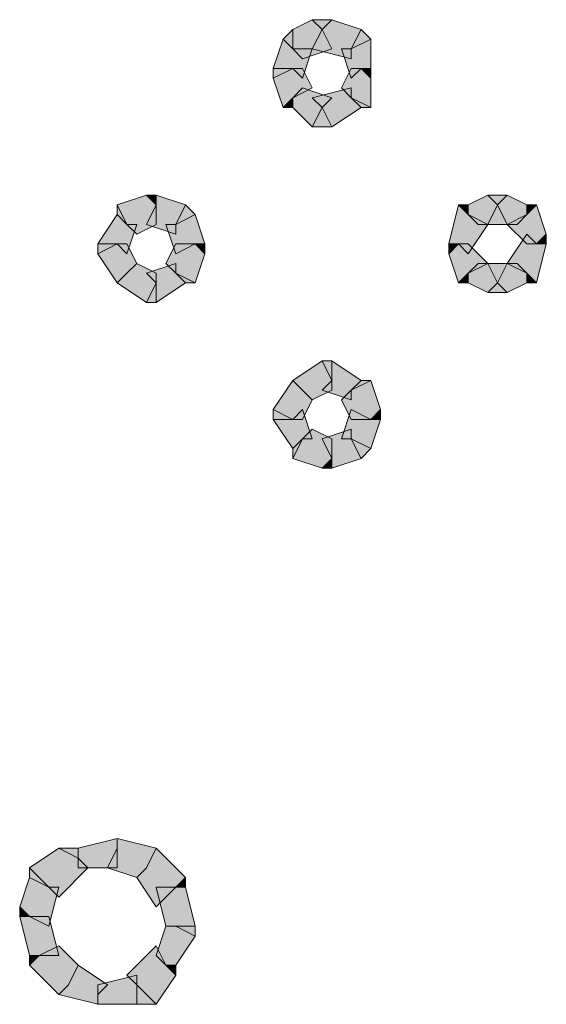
# Model space of a CAD drawing. Header units: millimetres. Extents: x -27 to 2301, y -256 to 766.
# Tile 25 of 97: x 156.66 to 158.4, y 99.12 to 102.37. Entities that reach past the tile are written whole.
import ezdxf

# ---------------------------------------------------------------- set-up
doc = ezdxf.new("R2010")
doc.units = ezdxf.units.MM
doc.layers.add('SIV-ONDERGROND-ALG', color=251, linetype='Continuous')

msp = doc.modelspace()

# ---------------------------------------------------------------- hatches: boundary and pattern name
at = {"layer": 'SIV-ONDERGROND-ALG'}
h = msp.add_hatch(color=256, dxfattribs=at)
h.dxf.hatch_style = 2
h.paths.add_polyline_path([(157.6604, 102.3364), (157.6282, 102.3686), (157.5639, 102.3364), (157.5639, 102.2721), (157.5961, 102.2399), (157.6926, 102.2721)])
h = msp.add_hatch(color=256, dxfattribs=at)
h.dxf.hatch_style = 2
h.paths.add_polyline_path([(157.7569, 102.2721), (157.7891, 102.3364), (157.6926, 102.3686), (157.6604, 102.3364), (157.6282, 102.2721), (157.7569, 102.2399)])
h = msp.add_hatch(color=256, dxfattribs=at)
h.dxf.hatch_style = 2
h.paths.add_polyline_path([(157.6926, 102.3686), (157.6282, 102.3686), (157.6604, 102.3364)])
h = msp.add_hatch(color=256, dxfattribs=at)
h.dxf.hatch_style = 2
h.paths.add_polyline_path([(157.5639, 102.3364), (157.5318, 102.3043), (157.5639, 102.2721)])
h = msp.add_hatch(color=256, dxfattribs=at)
h.dxf.hatch_style = 2
h.paths.add_polyline_path([(157.8212, 102.3043), (157.7891, 102.3364), (157.7569, 102.2721)])
h = msp.add_hatch(color=256, dxfattribs=at)
h.dxf.hatch_style = 2
h.paths.add_polyline_path([(157.5639, 102.2721), (157.5318, 102.3043), (157.4996, 102.2078), (157.5639, 102.2078), (157.5961, 102.1756), (157.6282, 102.2721)])
h = msp.add_hatch(color=256, dxfattribs=at)
h.dxf.hatch_style = 2
h.paths.add_polyline_path([(157.7891, 102.2078), (157.8212, 102.2078), (157.8212, 102.3043), (157.7569, 102.2721), (157.7247, 102.2721), (157.7569, 102.1756)])
h = msp.add_hatch(color=256, dxfattribs=at)
h.dxf.hatch_style = 2
h.paths.add_polyline_path([(157.4996, 102.2078), (157.4996, 102.1756), (157.5639, 102.2078)])
h = msp.add_hatch(color=256, dxfattribs=at)
h.dxf.hatch_style = 2
h.paths.add_polyline_path([(157.5639, 102.2078), (157.4996, 102.1756), (157.5318, 102.0791), (157.5639, 102.1113), (157.6282, 102.1434), (157.5961, 102.2078)])
h = msp.add_hatch(color=256, dxfattribs=at)
h.dxf.hatch_style = 2
h.paths.add_polyline_path([(157.7569, 102.1113), (157.8212, 102.0791), (157.8212, 102.1756), (157.7891, 102.2078), (157.7569, 102.2078), (157.7247, 102.1434)])
h = msp.add_hatch(color=256, dxfattribs=at)
h.dxf.hatch_style = 2
h.paths.add_polyline_path([(157.8212, 102.1756), (157.8212, 102.2078), (157.7891, 102.2078)])
h = msp.add_hatch(color=256, dxfattribs=at)
h.dxf.hatch_style = 2
h.paths.add_polyline_path([(157.5639, 102.1113), (157.5639, 102.0791), (157.6282, 102.0148), (157.6604, 102.0791), (157.6926, 102.1113), (157.5961, 102.1434)])
h = msp.add_hatch(color=256, dxfattribs=at)
h.dxf.hatch_style = 2
h.paths.add_polyline_path([(157.6604, 102.0791), (157.6926, 102.0148), (157.7891, 102.0791), (157.7569, 102.1113), (157.7569, 102.1434), (157.6282, 102.1113)])
h = msp.add_hatch(color=256, dxfattribs=at)
h.dxf.hatch_style = 2
h.paths.add_polyline_path([(157.5318, 102.0791), (157.5639, 102.0791), (157.5639, 102.1113)])
h = msp.add_hatch(color=256, dxfattribs=at)
h.dxf.hatch_style = 2
h.paths.add_polyline_path([(157.7891, 102.0791), (157.8212, 102.0791), (157.7569, 102.1113)])
h = msp.add_hatch(color=256, dxfattribs=at)
h.dxf.hatch_style = 2
h.paths.add_polyline_path([(157.6282, 102.0148), (157.6926, 102.0148), (157.6604, 102.0791)])
h = msp.add_hatch(color=256, dxfattribs=at)
h.dxf.hatch_style = 2
h.paths.add_polyline_path([(157.1136, 101.7575), (157.0814, 101.7896), (156.9849, 101.7575), (157.0171, 101.6931), (157.0493, 101.661), (157.1136, 101.6931)])
h = msp.add_hatch(color=256, dxfattribs=at)
h.dxf.hatch_style = 2
h.paths.add_polyline_path([(157.1779, 101.6931), (157.2101, 101.7575), (157.1136, 101.7896), (157.1136, 101.7575), (157.0814, 101.6931), (157.1779, 101.661)])
h = msp.add_hatch(color=256, dxfattribs=at)
h.dxf.hatch_style = 2
h.paths.add_polyline_path([(157.1136, 101.7896), (157.0814, 101.7896), (157.1136, 101.7575)])
h = msp.add_hatch(color=256, dxfattribs=at)
h.dxf.hatch_style = 2
h.paths.add_polyline_path([(158.2394, 101.7575), (158.2072, 101.7896), (158.1429, 101.7575), (158.1429, 101.7253), (158.1751, 101.6931), (158.2715, 101.6931)])
h = msp.add_hatch(color=256, dxfattribs=at)
h.dxf.hatch_style = 2
h.paths.add_polyline_path([(158.3359, 101.7253), (158.3359, 101.7575), (158.2715, 101.7896), (158.2394, 101.7575), (158.2072, 101.6931), (158.3037, 101.6931)])
h = msp.add_hatch(color=256, dxfattribs=at)
h.dxf.hatch_style = 2
h.paths.add_polyline_path([(158.2715, 101.7896), (158.2072, 101.7896), (158.2394, 101.7575)])
h = msp.add_hatch(color=256, dxfattribs=at)
h.dxf.hatch_style = 2
h.paths.add_polyline_path([(156.9849, 101.7575), (156.9849, 101.7253), (157.0171, 101.6931)])
h = msp.add_hatch(color=256, dxfattribs=at)
h.dxf.hatch_style = 2
h.paths.add_polyline_path([(157.2423, 101.7253), (157.2101, 101.7575), (157.1779, 101.6931)])
h = msp.add_hatch(color=256, dxfattribs=at)
h.dxf.hatch_style = 2
h.paths.add_polyline_path([(158.1429, 101.7253), (158.1107, 101.7575), (158.0786, 101.6288), (158.1107, 101.6288), (158.1429, 101.5966), (158.2072, 101.6931)])
h = msp.add_hatch(color=256, dxfattribs=at)
h.dxf.hatch_style = 2
h.paths.add_polyline_path([(158.1429, 101.7575), (158.1107, 101.7575), (158.1429, 101.7253)])
h = msp.add_hatch(color=256, dxfattribs=at)
h.dxf.hatch_style = 2
h.paths.add_polyline_path([(158.368, 101.6288), (158.4002, 101.661), (158.368, 101.7575), (158.3359, 101.7253), (158.2715, 101.6931), (158.3359, 101.6288)])
h = msp.add_hatch(color=256, dxfattribs=at)
h.dxf.hatch_style = 2
h.paths.add_polyline_path([(158.368, 101.7575), (158.3359, 101.7575), (158.3359, 101.7253)])
h = msp.add_hatch(color=256, dxfattribs=at)
h.dxf.hatch_style = 2
h.paths.add_polyline_path([(157.0171, 101.6931), (156.9849, 101.7253), (156.9206, 101.6288), (156.9849, 101.6288), (157.0171, 101.5966), (157.0493, 101.6931)])
h = msp.add_hatch(color=256, dxfattribs=at)
h.dxf.hatch_style = 2
h.paths.add_polyline_path([(157.2423, 101.6288), (157.2744, 101.6288), (157.2423, 101.7253), (157.1779, 101.6931), (157.1458, 101.6931), (157.1779, 101.5966)])
h = msp.add_hatch(color=256, dxfattribs=at)
h.dxf.hatch_style = 2
h.paths.add_polyline_path([(158.3359, 101.5323), (158.368, 101.5001), (158.4002, 101.6288), (158.368, 101.6288), (158.3359, 101.661), (158.2715, 101.5645)])
h = msp.add_hatch(color=256, dxfattribs=at)
h.dxf.hatch_style = 2
h.paths.add_polyline_path([(158.4002, 101.6288), (158.4002, 101.661), (158.368, 101.6288)])
h = msp.add_hatch(color=256, dxfattribs=at)
h.dxf.hatch_style = 2
h.paths.add_polyline_path([(156.9206, 101.6288), (156.9206, 101.5966), (156.9849, 101.6288)])
h = msp.add_hatch(color=256, dxfattribs=at)
h.dxf.hatch_style = 2
h.paths.add_polyline_path([(156.9849, 101.6288), (156.9206, 101.5966), (156.9849, 101.5001), (157.0171, 101.5323), (157.0493, 101.5645), (157.0171, 101.6288)])
h = msp.add_hatch(color=256, dxfattribs=at)
h.dxf.hatch_style = 2
h.paths.add_polyline_path([(157.1779, 101.5323), (157.2423, 101.5001), (157.2744, 101.5966), (157.2423, 101.6288), (157.1779, 101.6288), (157.1458, 101.5645)])
h = msp.add_hatch(color=256, dxfattribs=at)
h.dxf.hatch_style = 2
h.paths.add_polyline_path([(157.2744, 101.5966), (157.2744, 101.6288), (157.2423, 101.6288)])
h = msp.add_hatch(color=256, dxfattribs=at)
h.dxf.hatch_style = 2
h.paths.add_polyline_path([(158.0786, 101.6288), (158.0786, 101.5966), (158.1107, 101.6288)])
h = msp.add_hatch(color=256, dxfattribs=at)
h.dxf.hatch_style = 2
h.paths.add_polyline_path([(158.1107, 101.6288), (158.0786, 101.5966), (158.1107, 101.5001), (158.1429, 101.5323), (158.2072, 101.5645), (158.1429, 101.6288)])
h = msp.add_hatch(color=256, dxfattribs=at)
h.dxf.hatch_style = 2
h.paths.add_polyline_path([(157.0171, 101.5323), (156.9849, 101.5001), (157.0814, 101.4358), (157.1136, 101.5001), (157.1136, 101.5323), (157.0493, 101.5645)])
h = msp.add_hatch(color=256, dxfattribs=at)
h.dxf.hatch_style = 2
h.paths.add_polyline_path([(157.1136, 101.5001), (157.1136, 101.4358), (157.2101, 101.5001), (157.1779, 101.5323), (157.1779, 101.5645), (157.0814, 101.5323)])
h = msp.add_hatch(color=256, dxfattribs=at)
h.dxf.hatch_style = 2
h.paths.add_polyline_path([(158.1429, 101.5323), (158.1429, 101.5001), (158.2072, 101.468), (158.2394, 101.5001), (158.2715, 101.5645), (158.1751, 101.5645)])
h = msp.add_hatch(color=256, dxfattribs=at)
h.dxf.hatch_style = 2
h.paths.add_polyline_path([(158.2394, 101.5001), (158.2715, 101.468), (158.3359, 101.5001), (158.3359, 101.5323), (158.3037, 101.5645), (158.2072, 101.5645)])
h = msp.add_hatch(color=256, dxfattribs=at)
h.dxf.hatch_style = 2
h.paths.add_polyline_path([(157.2101, 101.5001), (157.2423, 101.5001), (157.1779, 101.5323)])
h = msp.add_hatch(color=256, dxfattribs=at)
h.dxf.hatch_style = 2
h.paths.add_polyline_path([(158.1107, 101.5001), (158.1429, 101.5001), (158.1429, 101.5323)])
h = msp.add_hatch(color=256, dxfattribs=at)
h.dxf.hatch_style = 2
h.paths.add_polyline_path([(158.3359, 101.5001), (158.368, 101.5001), (158.3359, 101.5323)])
h = msp.add_hatch(color=256, dxfattribs=at)
h.dxf.hatch_style = 2
h.paths.add_polyline_path([(157.0814, 101.4358), (157.1136, 101.4358), (157.1136, 101.5001)])
h = msp.add_hatch(color=256, dxfattribs=at)
h.dxf.hatch_style = 2
h.paths.add_polyline_path([(158.2072, 101.468), (158.2715, 101.468), (158.2394, 101.5001)])
h = msp.add_hatch(color=256, dxfattribs=at)
h.dxf.hatch_style = 2
h.paths.add_polyline_path([(157.6926, 101.1785), (157.6604, 101.2428), (157.5639, 101.1785), (157.5961, 101.1463), (157.6282, 101.1142), (157.6926, 101.1463)])
h = msp.add_hatch(color=256, dxfattribs=at)
h.dxf.hatch_style = 2
h.paths.add_polyline_path([(157.7569, 101.1463), (157.7891, 101.1785), (157.6926, 101.2428), (157.6926, 101.1785), (157.6604, 101.1463), (157.7569, 101.1142)])
h = msp.add_hatch(color=256, dxfattribs=at)
h.dxf.hatch_style = 2
h.paths.add_polyline_path([(157.6926, 101.2428), (157.6604, 101.2428), (157.6926, 101.1785)])
h = msp.add_hatch(color=256, dxfattribs=at)
h.dxf.hatch_style = 2
h.paths.add_polyline_path([(157.5961, 101.1463), (157.5639, 101.1785), (157.4996, 101.082), (157.5639, 101.0498), (157.5961, 101.0498), (157.6282, 101.1142)])
h = msp.add_hatch(color=256, dxfattribs=at)
h.dxf.hatch_style = 2
h.paths.add_polyline_path([(157.8212, 101.0498), (157.8534, 101.082), (157.8212, 101.1785), (157.7569, 101.1463), (157.7247, 101.1142), (157.7569, 101.0498)])
h = msp.add_hatch(color=256, dxfattribs=at)
h.dxf.hatch_style = 2
h.paths.add_polyline_path([(157.8212, 101.1785), (157.7891, 101.1785), (157.7569, 101.1463)])
h = msp.add_hatch(color=256, dxfattribs=at)
h.dxf.hatch_style = 2
h.paths.add_polyline_path([(157.4996, 101.082), (157.4996, 101.0498), (157.5639, 101.0498)])
h = msp.add_hatch(color=256, dxfattribs=at)
h.dxf.hatch_style = 2
h.paths.add_polyline_path([(157.5639, 101.0498), (157.4996, 101.0498), (157.5639, 100.9533), (157.5961, 100.9855), (157.6282, 100.9855), (157.5961, 101.082)])
h = msp.add_hatch(color=256, dxfattribs=at)
h.dxf.hatch_style = 2
h.paths.add_polyline_path([(157.7569, 100.9855), (157.8212, 100.9533), (157.8534, 101.0498), (157.8212, 101.0498), (157.7569, 101.082), (157.7247, 100.9855)])
h = msp.add_hatch(color=256, dxfattribs=at)
h.dxf.hatch_style = 2
h.paths.add_polyline_path([(157.8534, 101.0498), (157.8534, 101.082), (157.8212, 101.0498)])
h = msp.add_hatch(color=256, dxfattribs=at)
h.dxf.hatch_style = 2
h.paths.add_polyline_path([(157.5961, 100.9855), (157.5639, 100.9212), (157.6604, 100.889), (157.6926, 100.9212), (157.6926, 100.9855), (157.6282, 101.0177)])
h = msp.add_hatch(color=256, dxfattribs=at)
h.dxf.hatch_style = 2
h.paths.add_polyline_path([(157.6926, 100.9212), (157.6926, 100.889), (157.7891, 100.9212), (157.7569, 100.9855), (157.7569, 101.0177), (157.6604, 100.9855)])
h = msp.add_hatch(color=256, dxfattribs=at)
h.dxf.hatch_style = 2
h.paths.add_polyline_path([(157.5639, 100.9533), (157.5639, 100.9212), (157.5961, 100.9855)])
h = msp.add_hatch(color=256, dxfattribs=at)
h.dxf.hatch_style = 2
h.paths.add_polyline_path([(157.7891, 100.9212), (157.8212, 100.9533), (157.7569, 100.9855)])
h = msp.add_hatch(color=256, dxfattribs=at)
h.dxf.hatch_style = 2
h.paths.add_polyline_path([(157.6604, 100.889), (157.6926, 100.889), (157.6926, 100.9212)])
h = msp.add_hatch(color=256, dxfattribs=at)
h.dxf.hatch_style = 2
h.paths.add_polyline_path([(156.9849, 99.6346), (156.9849, 99.6667), (156.8563, 99.6346), (156.8563, 99.5702), (156.9849, 99.5702)])
h = msp.add_hatch(color=256, dxfattribs=at)
h.dxf.hatch_style = 2
h.paths.add_polyline_path([(157.0814, 99.5702), (157.1136, 99.6346), (156.9849, 99.6667), (156.9849, 99.6346), (156.9528, 99.5702), (157.0493, 99.5381)])
h = msp.add_hatch(color=256, dxfattribs=at)
h.dxf.hatch_style = 2
h.paths.add_polyline_path([(156.8563, 99.6024), (156.792, 99.6346), (156.6955, 99.5702), (156.7598, 99.5059), (156.792, 99.4737), (156.8884, 99.5702)])
h = msp.add_hatch(color=256, dxfattribs=at)
h.dxf.hatch_style = 2
h.paths.add_polyline_path([(156.8563, 99.6346), (156.792, 99.6346), (156.8563, 99.6024)])
h = msp.add_hatch(color=256, dxfattribs=at)
h.dxf.hatch_style = 2
h.paths.add_polyline_path([(157.1779, 99.5059), (157.2101, 99.5381), (157.1136, 99.6346), (157.0814, 99.5702), (157.0493, 99.5381), (157.1136, 99.4416)])
h = msp.add_hatch(color=256, dxfattribs=at)
h.dxf.hatch_style = 2
h.paths.add_polyline_path([(156.6955, 99.5702), (156.6955, 99.5381), (156.7598, 99.5059)])
h = msp.add_hatch(color=256, dxfattribs=at)
h.dxf.hatch_style = 2
h.paths.add_polyline_path([(156.7598, 99.5059), (156.6955, 99.5381), (156.6633, 99.4416), (156.6955, 99.4094), (156.7598, 99.3772), (156.792, 99.5059)])
h = msp.add_hatch(color=256, dxfattribs=at)
h.dxf.hatch_style = 2
h.paths.add_polyline_path([(157.2101, 99.5059), (157.2101, 99.5381), (157.1779, 99.5059)])
h = msp.add_hatch(color=256, dxfattribs=at)
h.dxf.hatch_style = 2
h.paths.add_polyline_path([(157.1779, 99.3772), (157.2423, 99.3772), (157.2101, 99.5059), (157.1136, 99.5059), (157.1458, 99.3772)])
h = msp.add_hatch(color=256, dxfattribs=at)
h.dxf.hatch_style = 2
h.paths.add_polyline_path([(156.6633, 99.4416), (156.6633, 99.4094), (156.6955, 99.4094)])
h = msp.add_hatch(color=256, dxfattribs=at)
h.dxf.hatch_style = 2
h.paths.add_polyline_path([(156.6955, 99.4094), (156.6633, 99.4094), (156.6955, 99.2808), (156.792, 99.2808), (156.7598, 99.4094)])
h = msp.add_hatch(color=256, dxfattribs=at)
h.dxf.hatch_style = 2
h.paths.add_polyline_path([(157.1458, 99.2486), (157.1779, 99.2486), (157.2423, 99.3451), (157.1779, 99.3772), (157.1458, 99.3772), (157.1136, 99.2808)])
h = msp.add_hatch(color=256, dxfattribs=at)
h.dxf.hatch_style = 2
h.paths.add_polyline_path([(157.2423, 99.3451), (157.2423, 99.3772), (157.1779, 99.3772)])
h = msp.add_hatch(color=256, dxfattribs=at)
h.dxf.hatch_style = 2
h.paths.add_polyline_path([(156.7276, 99.2808), (156.6955, 99.2486), (156.792, 99.1521), (156.8241, 99.1843), (156.8563, 99.2486), (156.792, 99.3129)])
h = msp.add_hatch(color=256, dxfattribs=at)
h.dxf.hatch_style = 2
h.paths.add_polyline_path([(157.0493, 99.1843), (157.1136, 99.1199), (157.1779, 99.2164), (157.1458, 99.2486), (157.1136, 99.3129), (157.0171, 99.2164)])
h = msp.add_hatch(color=256, dxfattribs=at)
h.dxf.hatch_style = 2
h.paths.add_polyline_path([(156.6955, 99.2808), (156.6955, 99.2486), (156.7276, 99.2808)])
h = msp.add_hatch(color=256, dxfattribs=at)
h.dxf.hatch_style = 2
h.paths.add_polyline_path([(156.8241, 99.1843), (156.792, 99.1521), (156.9206, 99.1199), (156.9206, 99.1521), (156.9528, 99.1843), (156.8563, 99.2486)])
h = msp.add_hatch(color=256, dxfattribs=at)
h.dxf.hatch_style = 2
h.paths.add_polyline_path([(157.1779, 99.2164), (157.1779, 99.2486), (157.1458, 99.2486)])
h = msp.add_hatch(color=256, dxfattribs=at)
h.dxf.hatch_style = 2
h.paths.add_polyline_path([(156.9206, 99.1521), (156.9206, 99.1199), (157.0493, 99.1199), (157.0493, 99.2164), (156.9206, 99.1843)])
h = msp.add_hatch(color=256, dxfattribs=at)
h.dxf.hatch_style = 2
h.paths.add_polyline_path([(157.0493, 99.1199), (157.1136, 99.1199), (157.0493, 99.1843)])

# ---------------------------------------------------------------- linework, layer by layer
at = {"layer": 'SIV-ONDERGROND-ALG', "lineweight": 5}
for points in [[(157.6604, 102.3364), (157.6282, 102.3686), (157.5639, 102.3364), (157.5639, 102.2721), (157.5961, 102.2399), (157.6926, 102.2721), (157.6604, 102.3364)], [(157.7569, 102.2721), (157.7891, 102.3364), (157.6926, 102.3686), (157.6604, 102.3364), (157.6282, 102.2721), (157.7569, 102.2399), (157.7569, 102.2721)], [(157.6926, 102.3686), (157.6282, 102.3686)], [(157.5639, 102.3364), (157.5318, 102.3043)], [(157.8212, 102.3043), (157.7891, 102.3364)], [(157.5639, 102.2721), (157.5318, 102.3043), (157.4996, 102.2078), (157.5639, 102.2078), (157.5961, 102.1756), (157.6282, 102.2721), (157.5639, 102.2721)], [(157.7891, 102.2078), (157.8212, 102.2078), (157.8212, 102.3043), (157.7569, 102.2721), (157.7247, 102.2721), (157.7569, 102.1756), (157.7891, 102.2078)], [(157.4996, 102.2078), (157.4996, 102.1756)], [(157.5639, 102.2078), (157.4996, 102.1756), (157.5318, 102.0791), (157.5639, 102.1113), (157.6282, 102.1434), (157.5961, 102.2078), (157.5639, 102.2078)], [(157.7569, 102.1113), (157.8212, 102.0791), (157.8212, 102.1756), (157.7891, 102.2078), (157.7569, 102.2078), (157.7247, 102.1434), (157.7569, 102.1113)], [(157.8212, 102.1756), (157.8212, 102.2078)], [(157.5639, 102.1113), (157.5639, 102.0791), (157.6282, 102.0148), (157.6604, 102.0791), (157.6926, 102.1113), (157.5961, 102.1434), (157.5639, 102.1113)], [(157.6604, 102.0791), (157.6926, 102.0148), (157.7891, 102.0791), (157.7569, 102.1113), (157.7569, 102.1434), (157.6282, 102.1113), (157.6604, 102.0791)], [(157.5318, 102.0791), (157.5639, 102.0791)], [(157.7891, 102.0791), (157.8212, 102.0791)], [(157.6282, 102.0148), (157.6926, 102.0148)], [(157.1136, 101.7575), (157.0814, 101.7896), (156.9849, 101.7575), (157.0171, 101.6931), (157.0493, 101.661), (157.1136, 101.6931), (157.1136, 101.7575)], [(157.1779, 101.6931), (157.2101, 101.7575), (157.1136, 101.7896), (157.1136, 101.7575), (157.0814, 101.6931), (157.1779, 101.661), (157.1779, 101.6931)], [(157.1136, 101.7896), (157.0814, 101.7896)], [(158.2394, 101.7575), (158.2072, 101.7896), (158.1429, 101.7575), (158.1429, 101.7253), (158.1751, 101.6931), (158.2715, 101.6931), (158.2394, 101.7575)], [(158.3359, 101.7253), (158.3359, 101.7575), (158.2715, 101.7896), (158.2394, 101.7575), (158.2072, 101.6931), (158.3037, 101.6931), (158.3359, 101.7253)], [(158.2715, 101.7896), (158.2072, 101.7896)], [(156.9849, 101.7575), (156.9849, 101.7253)], [(157.2423, 101.7253), (157.2101, 101.7575)], [(158.1429, 101.7253), (158.1107, 101.7575), (158.0786, 101.6288), (158.1107, 101.6288), (158.1429, 101.5966), (158.2072, 101.6931), (158.1429, 101.7253)], [(158.1429, 101.7575), (158.1107, 101.7575)], [(158.368, 101.6288), (158.4002, 101.661), (158.368, 101.7575), (158.3359, 101.7253), (158.2715, 101.6931), (158.3359, 101.6288), (158.368, 101.6288)], [(158.368, 101.7575), (158.3359, 101.7575)], [(157.0171, 101.6931), (156.9849, 101.7253), (156.9206, 101.6288), (156.9849, 101.6288), (157.0171, 101.5966), (157.0493, 101.6931), (157.0171, 101.6931)], [(157.2423, 101.6288), (157.2744, 101.6288), (157.2423, 101.7253), (157.1779, 101.6931), (157.1458, 101.6931), (157.1779, 101.5966), (157.2423, 101.6288)], [(158.3359, 101.5323), (158.368, 101.5001), (158.4002, 101.6288), (158.368, 101.6288), (158.3359, 101.661), (158.2715, 101.5645), (158.3359, 101.5323)], [(158.4002, 101.6288), (158.4002, 101.661)], [(156.9206, 101.6288), (156.9206, 101.5966)], [(156.9849, 101.6288), (156.9206, 101.5966), (156.9849, 101.5001), (157.0171, 101.5323), (157.0493, 101.5645), (157.0171, 101.6288), (156.9849, 101.6288)], [(157.1779, 101.5323), (157.2423, 101.5001), (157.2744, 101.5966), (157.2423, 101.6288), (157.1779, 101.6288), (157.1458, 101.5645), (157.1779, 101.5323)], [(157.2744, 101.5966), (157.2744, 101.6288)], [(158.0786, 101.6288), (158.0786, 101.5966)], [(158.1107, 101.6288), (158.0786, 101.5966), (158.1107, 101.5001), (158.1429, 101.5323), (158.2072, 101.5645), (158.1429, 101.6288), (158.1107, 101.6288)], [(157.0171, 101.5323), (156.9849, 101.5001), (157.0814, 101.4358), (157.1136, 101.5001), (157.1136, 101.5323), (157.0493, 101.5645), (157.0171, 101.5323)], [(157.1136, 101.5001), (157.1136, 101.4358), (157.2101, 101.5001), (157.1779, 101.5323), (157.1779, 101.5645), (157.0814, 101.5323), (157.1136, 101.5001)], [(158.1429, 101.5323), (158.1429, 101.5001), (158.2072, 101.468), (158.2394, 101.5001), (158.2715, 101.5645), (158.1751, 101.5645), (158.1429, 101.5323)], [(158.2394, 101.5001), (158.2715, 101.468), (158.3359, 101.5001), (158.3359, 101.5323), (158.3037, 101.5645), (158.2072, 101.5645), (158.2394, 101.5001)], [(156.9849, 101.5001), (156.9849, 101.5001)], [(157.2101, 101.5001), (157.2423, 101.5001)], [(158.1107, 101.5001), (158.1429, 101.5001)], [(158.3359, 101.5001), (158.368, 101.5001)], [(158.2072, 101.468), (158.2715, 101.468)], [(157.0814, 101.4358), (157.1136, 101.4358)], [(157.6926, 101.1785), (157.6604, 101.2428), (157.5639, 101.1785), (157.5961, 101.1463), (157.6282, 101.1142), (157.6926, 101.1463), (157.6926, 101.1785)], [(157.7569, 101.1463), (157.7891, 101.1785), (157.6926, 101.2428), (157.6926, 101.1785), (157.6604, 101.1463), (157.7569, 101.1142), (157.7569, 101.1463)], [(157.6926, 101.2428), (157.6604, 101.2428)], [(157.5961, 101.1463), (157.5639, 101.1785), (157.4996, 101.082), (157.5639, 101.0498), (157.5961, 101.0498), (157.6282, 101.1142), (157.5961, 101.1463)], [(157.5639, 101.1785), (157.5639, 101.1785)], [(157.8212, 101.0498), (157.8534, 101.082), (157.8212, 101.1785), (157.7569, 101.1463), (157.7247, 101.1142), (157.7569, 101.0498), (157.8212, 101.0498)], [(157.8212, 101.1785), (157.7891, 101.1785)], [(157.4996, 101.082), (157.4996, 101.0498)], [(157.5639, 101.0498), (157.4996, 101.0498), (157.5639, 100.9533), (157.5961, 100.9855), (157.6282, 100.9855), (157.5961, 101.082), (157.5639, 101.0498)], [(157.7569, 100.9855), (157.8212, 100.9533), (157.8534, 101.0498), (157.8212, 101.0498), (157.7569, 101.082), (157.7247, 100.9855), (157.7569, 100.9855)], [(157.8534, 101.0498), (157.8534, 101.082)], [(157.5961, 100.9855), (157.5639, 100.9212), (157.6604, 100.889), (157.6926, 100.9212), (157.6926, 100.9855), (157.6282, 101.0177), (157.5961, 100.9855)], [(157.6926, 100.9212), (157.6926, 100.889), (157.7891, 100.9212), (157.7569, 100.9855), (157.7569, 101.0177), (157.6604, 100.9855), (157.6926, 100.9212)], [(157.5639, 100.9533), (157.5639, 100.9212)], [(157.7891, 100.9212), (157.8212, 100.9533)], [(157.6604, 100.889), (157.6926, 100.889)], [(156.9849, 99.6346), (156.9849, 99.6667), (156.8563, 99.6346), (156.8563, 99.5702), (156.9849, 99.5702), (156.9849, 99.6346)], [(157.0814, 99.5702), (157.1136, 99.6346), (156.9849, 99.6667), (156.9849, 99.6346), (156.9528, 99.5702), (157.0493, 99.5381), (157.0814, 99.5702)], [(156.9849, 99.6667), (156.9849, 99.6667)], [(156.8563, 99.6024), (156.792, 99.6346), (156.6955, 99.5702), (156.7598, 99.5059), (156.792, 99.4737), (156.8884, 99.5702), (156.8563, 99.6024)], [(156.8563, 99.6346), (156.792, 99.6346)], [(157.1779, 99.5059), (157.2101, 99.5381), (157.1136, 99.6346), (157.0814, 99.5702), (157.0493, 99.5381), (157.1136, 99.4416), (157.1779, 99.5059)], [(157.1136, 99.6346), (157.1136, 99.6346)], [(156.6955, 99.5702), (156.6955, 99.5381)], [(156.7598, 99.5059), (156.6955, 99.5381), (156.6633, 99.4416), (156.6955, 99.4094), (156.7598, 99.3772), (156.792, 99.5059), (156.7598, 99.5059)], [(157.2101, 99.5059), (157.2101, 99.5381)], [(157.1779, 99.3772), (157.2423, 99.3772), (157.2101, 99.5059), (157.1136, 99.5059), (157.1458, 99.3772), (157.1779, 99.3772)], [(156.6633, 99.4416), (156.6633, 99.4094)], [(156.6955, 99.4094), (156.6633, 99.4094), (156.6955, 99.2808), (156.792, 99.2808), (156.7598, 99.4094), (156.6955, 99.4094)], [(157.1458, 99.2486), (157.1779, 99.2486), (157.2423, 99.3451), (157.1779, 99.3772), (157.1458, 99.3772), (157.1136, 99.2808), (157.1458, 99.2486)], [(157.2423, 99.3451), (157.2423, 99.3772)], [(156.7276, 99.2808), (156.6955, 99.2486), (156.792, 99.1521), (156.8241, 99.1843), (156.8563, 99.2486), (156.792, 99.3129), (156.7276, 99.2808)], [(157.0493, 99.1843), (157.1136, 99.1199), (157.1779, 99.2164), (157.1458, 99.2486), (157.1136, 99.3129), (157.0171, 99.2164), (157.0493, 99.1843)], [(156.6955, 99.2808), (156.6955, 99.2486)], [(156.8241, 99.1843), (156.792, 99.1521), (156.9206, 99.1199), (156.9206, 99.1521), (156.9528, 99.1843), (156.8563, 99.2486), (156.8241, 99.1843)], [(157.1779, 99.2164), (157.1779, 99.2486)], [(156.9206, 99.1521), (156.9206, 99.1199), (157.0493, 99.1199), (157.0493, 99.2164), (156.9206, 99.1843), (156.9206, 99.1521)], [(156.792, 99.1521), (156.792, 99.1521)], [(156.9206, 99.1199), (156.9206, 99.1199)], [(157.0493, 99.1199), (157.1136, 99.1199)]]:
    msp.add_lwpolyline(points, dxfattribs=at)

doc.saveas('drawing.dxf')
